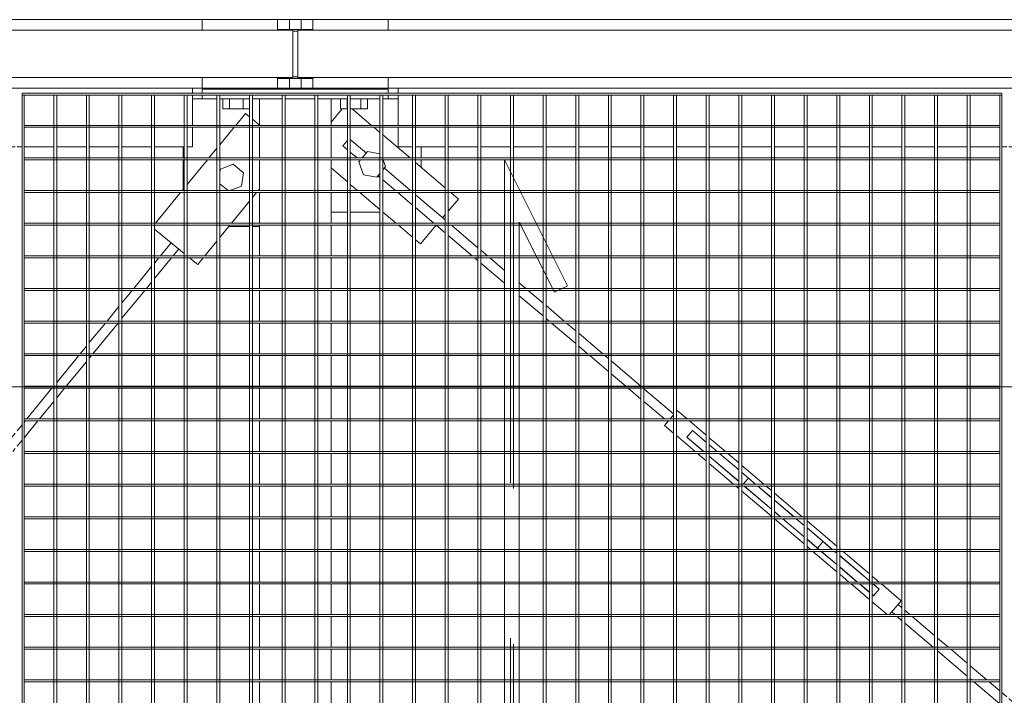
# Model space of a CAD drawing. Header units: metres. Extents: x 70279.8 to 70377.7, y 409251.8 to 409331.5.
# Tile 33 of 244: x 70313.44 to 70314.445, y 409297.535 to 409298.225. Entities that reach past the tile are written whole.
import ezdxf

# ---------------------------------------------------------------- set-up
doc = ezdxf.new("R2010")
doc.units = ezdxf.units.M
doc.linetypes.add('DASHEDX2', pattern=[9.525, 6.35, -3.175])
for name, color, linetype, lineweight in [('Bout', 3, 'Continuous', 0), ('CONTINUOUS', 7, 'Continuous', 18), ('Onderdeel', 2, 'Continuous', 0)]:
    doc.layers.add(name, color=color, linetype=linetype, lineweight=lineweight)
doc.layers.add('stairs&pedestrian', color=2, linetype='Continuous')

# ---------------------------------------------------------------- blocks, each defined once
blk = doc.blocks.new('stelconplaat')
at = {"layer": 'CONTINUOUS'}
blk.add_line((2000, 0), (0, 0), dxfattribs=at)
blk = doc.blocks.new('*A1978')
at = {"layer": 'Onderdeel', "linetype": 'Continuous', "lineweight": 0}
for p, q in [((874.104, 66.983), (874.109, 66.988)), ((874.052, 66.919), (873.997, 66.852)), ((874.055, 66.923), (874.052, 66.919)), ((875.663, 65.73), (875.759, 65.651)), ((875.536, 65.575), (876.156, 65.067)), ((875.832, 65.591), (876.156, 65.326)), ((876.196, 65.293), (876.572, 64.985)), ((876.196, 65.035), (876.257, 64.985)), ((876.306, 64.945), (876.428, 64.845)), ((876.621, 64.945), (876.743, 64.845)), ((876.477, 64.805), (876.822, 64.522)), ((876.792, 64.805), (876.822, 64.781)), ((876.862, 64.748), (877.488, 64.235)), ((876.862, 64.489), (877.217, 64.199)), ((877.29, 64.139), (877.488, 63.977)), ((877.528, 64.202), (877.532, 64.199)), ((877.605, 64.139), (878.154, 63.69)), ((877.528, 63.944), (878.03, 63.533)), ((878.194, 63.657), (878.345, 63.533)), ((878.103, 63.473), (878.154, 63.431)), ((878.194, 63.398), (878.82, 62.886)), ((878.419, 63.473), (878.82, 63.144)), ((878.86, 63.111), (879.159, 62.867)), ((878.916, 62.807), (879.486, 62.34)), ((879.232, 62.807), (879.486, 62.599)), ((879.526, 62.566), (879.972, 62.201)), ((879.526, 62.308), (879.656, 62.201)), ((879.729, 62.141), (880.152, 61.795)), ((880.045, 62.141), (880.152, 62.053)), ((880.192, 62.021), (880.46, 61.801)), ((880.192, 61.762), (880.333, 61.647))]:
    blk.add_line(p, q, dxfattribs=at)
blk = doc.blocks.new('*A1981')
at = {"layer": 'Onderdeel', "linetype": 'Continuous', "lineweight": 0}
for p, q in [((883.614, 61.169), (883.614, 83.543)), ((885.014, 61.169), (885.014, 83.543)), ((883.614, 39.451), (883.614, 57.369)), ((885.014, 39.451), (885.014, 57.369))]:
    blk.add_line(p, q, dxfattribs=at)
blk = doc.blocks.new('*A1983')
at = {"layer": 'Onderdeel', "linetype": 'Continuous', "lineweight": 0}
for p, q in [((882.414, 76.307), (882.414, 76.626)), ((882.414, 76.626), (882.816, 76.626)), ((882.856, 76.626), (883.474, 76.626)), ((883.514, 76.626), (883.614, 76.626)), ((882.414, 75.641), (882.414, 76.247)), ((882.414, 74.975), (882.414, 75.581)), ((882.414, 74.309), (882.414, 74.915)), ((882.414, 73.643), (882.414, 74.249)), ((882.414, 72.977), (882.414, 73.583)), ((882.414, 72.311), (882.414, 72.917)), ((882.414, 71.645), (882.414, 72.251)), ((882.414, 70.979), (882.414, 71.585)), ((882.414, 70.313), (882.414, 70.919)), ((882.414, 69.647), (882.414, 70.253)), ((882.414, 68.981), (882.414, 69.587)), ((882.414, 68.315), (882.414, 68.921)), ((882.414, 67.649), (882.414, 68.255)), ((882.414, 66.983), (882.414, 67.589)), ((882.414, 66.317), (882.414, 66.923)), ((882.414, 65.651), (882.414, 66.257)), ((882.414, 64.985), (882.414, 65.591)), ((882.414, 64.845), (882.414, 64.945)), ((882.414, 64.199), (882.414, 64.805)), ((882.414, 63.533), (882.414, 64.139)), ((882.414, 62.867), (882.414, 63.473)), ((882.414, 62.201), (882.414, 62.807)), ((882.414, 61.535), (882.414, 62.141)), ((882.414, 61.369), (882.414, 61.475)), ((882.414, 61.369), (882.816, 61.369)), ((882.856, 61.369), (883.474, 61.369)), ((883.514, 61.369), (883.614, 61.369))]:
    blk.add_line(p, q, dxfattribs=at)
blk = doc.blocks.new('*A1984')
at = {"layer": 'Onderdeel', "linetype": 'Continuous', "lineweight": 0}
for p, q in [((883.831, 59.319), (883.831, 85.393)), ((884.797, 59.319), (884.797, 85.393)), ((883.831, 59.319), (884.797, 59.319))]:
    blk.add_line(p, q, dxfattribs=at)
blk = doc.blocks.new('*A1992')
at = {"layer": 'Onderdeel', "linetype": 'Continuous', "lineweight": 0}
for p, q in [((859.554, 63.533), (883.474, 63.533)), ((859.554, 63.533), (859.554, 63.473)), ((883.474, 63.533), (883.474, 63.473)), ((883.474, 63.473), (859.554, 63.473))]:
    blk.add_line(p, q, dxfattribs=at)
blk = doc.blocks.new('*A1993')
at = {"layer": 'Onderdeel', "linetype": 'Continuous', "lineweight": 0}
for p, q in [((859.554, 62.867), (883.474, 62.867)), ((859.554, 62.867), (859.554, 62.807)), ((883.474, 62.807), (859.554, 62.807)), ((883.474, 62.867), (883.474, 62.807))]:
    blk.add_line(p, q, dxfattribs=at)
blk = doc.blocks.new('*A1994')
at = {"layer": 'Onderdeel', "linetype": 'Continuous', "lineweight": 0}
for p, q in [((859.554, 62.201), (883.474, 62.201)), ((859.554, 62.201), (859.554, 62.141)), ((883.474, 62.141), (859.554, 62.141)), ((883.474, 62.201), (883.474, 62.141))]:
    blk.add_line(p, q, dxfattribs=at)
blk = doc.blocks.new('*A1995')
at = {"layer": 'Onderdeel', "linetype": 'Continuous', "lineweight": 0}
for p, q in [((859.554, 61.535), (883.474, 61.535)), ((859.554, 61.535), (859.554, 61.475)), ((883.474, 61.535), (883.474, 61.475)), ((883.474, 61.475), (859.554, 61.475))]:
    blk.add_line(p, q, dxfattribs=at)
blk = doc.blocks.new('*A1996')
at = {"layer": 'Onderdeel', "linetype": 'Continuous', "lineweight": 0}
for p, q in [((859.554, 60.869), (883.474, 60.869)), ((859.554, 60.869), (859.554, 60.809)), ((883.474, 60.809), (859.554, 60.809)), ((883.474, 60.869), (883.474, 60.809))]:
    blk.add_line(p, q, dxfattribs=at)
blk = doc.blocks.new('*A1997')
at = {"layer": 'Onderdeel', "linetype": 'Continuous', "lineweight": 0}
for p, q in [((859.554, 60.203), (883.474, 60.203)), ((859.554, 60.203), (859.554, 60.143)), ((883.474, 60.143), (859.554, 60.143)), ((883.474, 60.203), (883.474, 60.143))]:
    blk.add_line(p, q, dxfattribs=at)
blk = doc.blocks.new('*A1998')
at = {"layer": 'Onderdeel', "linetype": 'Continuous', "lineweight": 0}
for p, q in [((859.554, 59.537), (883.474, 59.537)), ((859.554, 59.537), (859.554, 59.477)), ((883.474, 59.537), (883.474, 59.477)), ((883.474, 59.477), (859.554, 59.477))]:
    blk.add_line(p, q, dxfattribs=at)
blk = doc.blocks.new('*A1999')
at = {"layer": 'Onderdeel', "linetype": 'Continuous', "lineweight": 0}
for p, q in [((859.554, 58.871), (883.474, 58.871)), ((859.554, 58.871), (859.554, 58.811)), ((883.474, 58.811), (859.554, 58.811)), ((883.474, 58.871), (883.474, 58.811))]:
    blk.add_line(p, q, dxfattribs=at)
blk = doc.blocks.new('*A2000')
at = {"layer": 'Onderdeel', "linetype": 'Continuous', "lineweight": 0}
for p, q in [((859.554, 58.205), (883.474, 58.205)), ((859.554, 58.205), (859.554, 58.145)), ((883.474, 58.145), (859.554, 58.145)), ((883.474, 58.205), (883.474, 58.145))]:
    blk.add_line(p, q, dxfattribs=at)
blk = doc.blocks.new('*A2001')
at = {"layer": 'Onderdeel', "linetype": 'Continuous', "lineweight": 0}
for p, q in [((859.554, 57.539), (883.474, 57.539)), ((859.554, 57.539), (859.554, 57.479)), ((883.474, 57.539), (883.474, 57.479)), ((883.474, 57.479), (859.554, 57.479))]:
    blk.add_line(p, q, dxfattribs=at)
blk = doc.blocks.new('*A2002')
at = {"layer": 'Onderdeel', "linetype": 'Continuous', "lineweight": 0}
for p, q in [((859.554, 56.873), (883.474, 56.873)), ((859.554, 56.873), (859.554, 56.813)), ((883.474, 56.813), (859.554, 56.813)), ((883.474, 56.873), (883.474, 56.813))]:
    blk.add_line(p, q, dxfattribs=at)
blk = doc.blocks.new('*A2003')
at = {"layer": 'Onderdeel', "linetype": 'Continuous', "lineweight": 0}
for p, q in [((859.554, 56.207), (883.474, 56.207)), ((859.554, 56.207), (859.554, 56.147)), ((883.474, 56.147), (859.554, 56.147)), ((883.474, 56.207), (883.474, 56.147))]:
    blk.add_line(p, q, dxfattribs=at)
blk = doc.blocks.new('*A2004')
at = {"layer": 'Onderdeel', "linetype": 'Continuous', "lineweight": 0}
for p, q in [((862.571, 55.541), (859.554, 55.541)), ((859.554, 55.541), (859.554, 55.481)), ((862.451, 55.481), (859.554, 55.481)), ((883.474, 55.481), (863.121, 55.481)), ((883.474, 55.541), (863.241, 55.541)), ((883.474, 55.541), (883.474, 55.481))]:
    blk.add_line(p, q, dxfattribs=at)
at = {"layer": 'Onderdeel', "linetype": 'DASHEDX2', "lineweight": 0}
for p, q in [((863.121, 55.481), (862.451, 55.481)), ((863.241, 55.541), (862.571, 55.541))]:
    blk.add_line(p, q, dxfattribs=at)
blk = doc.blocks.new('*A2005')
at = {"layer": 'Onderdeel', "linetype": 'Continuous', "lineweight": 0}
for p, q in [((861.239, 54.875), (859.554, 54.875)), ((859.554, 54.875), (859.554, 54.815)), ((883.474, 54.875), (881.909, 54.875)), ((883.474, 54.875), (883.474, 54.815)), ((861.119, 54.815), (859.554, 54.815)), ((883.474, 54.815), (881.789, 54.815))]:
    blk.add_line(p, q, dxfattribs=at)
at = {"layer": 'Onderdeel', "linetype": 'DASHEDX2', "lineweight": 0}
for p, q in [((881.909, 54.875), (861.239, 54.875)), ((881.789, 54.815), (861.119, 54.815))]:
    blk.add_line(p, q, dxfattribs=at)
blk = doc.blocks.new('*A2006')
at = {"layer": 'Onderdeel', "linetype": 'Continuous', "lineweight": 0}
for p, q in [((879.907, 54.209), (859.554, 54.209)), ((859.554, 54.209), (859.554, 54.149)), ((879.787, 54.149), (859.554, 54.149)), ((883.474, 54.149), (880.457, 54.149)), ((883.474, 54.209), (880.577, 54.209)), ((883.474, 54.209), (883.474, 54.149))]:
    blk.add_line(p, q, dxfattribs=at)
at = {"layer": 'Onderdeel', "linetype": 'DASHEDX2', "lineweight": 0}
for p, q in [((880.457, 54.149), (879.787, 54.149)), ((880.577, 54.209), (879.907, 54.209))]:
    blk.add_line(p, q, dxfattribs=at)
blk = doc.blocks.new('*A2007')
at = {"layer": 'Onderdeel', "linetype": 'Continuous', "lineweight": 0}
for p, q in [((859.554, 53.543), (883.474, 53.543)), ((859.554, 53.543), (859.554, 53.483)), ((883.474, 53.483), (859.554, 53.483)), ((883.474, 53.543), (883.474, 53.483))]:
    blk.add_line(p, q, dxfattribs=at)
blk = doc.blocks.new('*A2008')
at = {"layer": 'Onderdeel', "linetype": 'Continuous', "lineweight": 0}
for p, q in [((859.554, 52.877), (883.474, 52.877)), ((859.554, 52.877), (859.554, 52.817)), ((883.474, 52.877), (883.474, 52.817)), ((883.474, 52.817), (859.554, 52.817))]:
    blk.add_line(p, q, dxfattribs=at)
blk = doc.blocks.new('*A2009')
at = {"layer": 'Onderdeel', "linetype": 'Continuous', "lineweight": 0}
for p, q in [((859.554, 52.211), (883.474, 52.211)), ((859.554, 52.211), (859.554, 52.151)), ((883.474, 52.151), (859.554, 52.151)), ((883.474, 52.211), (883.474, 52.151))]:
    blk.add_line(p, q, dxfattribs=at)
blk = doc.blocks.new('*A2010')
at = {"layer": 'Onderdeel', "linetype": 'Continuous', "lineweight": 0}
for p, q in [((859.554, 51.545), (883.474, 51.545)), ((859.554, 51.545), (859.554, 51.485)), ((883.474, 51.485), (859.554, 51.485)), ((883.474, 51.545), (883.474, 51.485))]:
    blk.add_line(p, q, dxfattribs=at)
blk = doc.blocks.new('*A2011')
at = {"layer": 'Onderdeel', "linetype": 'Continuous', "lineweight": 0}
for p, q in [((859.554, 50.879), (883.474, 50.879)), ((859.554, 50.879), (859.554, 50.819)), ((883.474, 50.879), (883.474, 50.819)), ((883.474, 50.819), (859.554, 50.819))]:
    blk.add_line(p, q, dxfattribs=at)
blk = doc.blocks.new('*A2012')
at = {"layer": 'Onderdeel', "linetype": 'Continuous', "lineweight": 0}
for p, q in [((859.554, 50.213), (883.474, 50.213)), ((859.554, 50.213), (859.554, 50.153)), ((883.474, 50.153), (859.554, 50.153)), ((883.474, 50.213), (883.474, 50.153))]:
    blk.add_line(p, q, dxfattribs=at)
blk = doc.blocks.new('*A2013')
at = {"layer": 'Onderdeel', "linetype": 'Continuous', "lineweight": 0}
for p, q in [((859.554, 49.547), (883.474, 49.547)), ((859.554, 49.547), (859.554, 49.487)), ((883.474, 49.487), (859.554, 49.487)), ((883.474, 49.547), (883.474, 49.487))]:
    blk.add_line(p, q, dxfattribs=at)
blk = doc.blocks.new('*A2014')
at = {"layer": 'Onderdeel', "linetype": 'Continuous', "lineweight": 0}
for p, q in [((859.554, 48.881), (883.474, 48.881)), ((859.554, 48.881), (859.554, 48.821)), ((883.474, 48.881), (883.474, 48.821)), ((883.474, 48.821), (859.554, 48.821))]:
    blk.add_line(p, q, dxfattribs=at)
blk = doc.blocks.new('*A2015')
at = {"layer": 'Onderdeel', "linetype": 'Continuous', "lineweight": 0}
for p, q in [((859.554, 48.215), (883.474, 48.215)), ((859.554, 48.215), (859.554, 48.155)), ((883.474, 48.155), (859.554, 48.155)), ((883.474, 48.215), (883.474, 48.155))]:
    blk.add_line(p, q, dxfattribs=at)
blk = doc.blocks.new('*A2016')
at = {"layer": 'Onderdeel', "linetype": 'Continuous', "lineweight": 0}
for p, q in [((859.554, 47.549), (883.474, 47.549)), ((859.554, 47.549), (859.554, 47.489)), ((883.474, 47.489), (859.554, 47.489)), ((883.474, 47.549), (883.474, 47.489))]:
    blk.add_line(p, q, dxfattribs=at)
blk = doc.blocks.new('*A2017')
at = {"layer": 'Onderdeel', "linetype": 'Continuous', "lineweight": 0}
for p, q in [((859.554, 46.883), (883.474, 46.883)), ((859.554, 46.883), (859.554, 46.823)), ((883.474, 46.883), (883.474, 46.823)), ((883.474, 46.823), (859.554, 46.823))]:
    blk.add_line(p, q, dxfattribs=at)
blk = doc.blocks.new('*A2018')
at = {"layer": 'Onderdeel', "linetype": 'Continuous', "lineweight": 0}
for p, q in [((859.554, 46.217), (883.474, 46.217)), ((859.554, 46.217), (859.554, 46.157)), ((883.474, 46.157), (859.554, 46.157)), ((883.474, 46.217), (883.474, 46.157))]:
    blk.add_line(p, q, dxfattribs=at)
blk = doc.blocks.new('*A2019')
at = {"layer": 'Onderdeel', "linetype": 'Continuous', "lineweight": 0}
for p, q in [((859.554, 45.551), (883.474, 45.551)), ((859.554, 45.551), (859.554, 45.491)), ((883.474, 45.491), (859.554, 45.491)), ((883.474, 45.551), (883.474, 45.491))]:
    blk.add_line(p, q, dxfattribs=at)
blk = doc.blocks.new('*A2035')
at = {"layer": 'Onderdeel', "linetype": 'Continuous', "lineweight": 0}
for p, q in [((874.345, 48.506), (874.225, 48.608)), ((874.358, 48.494), (874.345, 48.506)), ((872.866, 47.029), (872.92, 47.092)), ((872.742, 46.883), (872.826, 46.981)), ((873.005, 46.883), (873.072, 46.963)), ((872.2, 46.244), (872.691, 46.823)), ((872.439, 46.217), (872.826, 46.672)), ((872.866, 46.72), (872.954, 46.823)), ((871.611, 45.551), (872.126, 46.157)), ((872.2, 45.935), (872.388, 46.157)), ((871.873, 45.551), (872.16, 45.888)), ((871.534, 45.46), (871.56, 45.491)), ((871.534, 45.151), (871.822, 45.491)), ((871.045, 44.885), (871.494, 45.413)), ((871.308, 44.885), (871.494, 45.104)), ((870.926, 44.745), (871.011, 44.845)), ((871.189, 44.745), (871.274, 44.845)), ((870.378, 44.099), (870.828, 44.629)), ((870.868, 44.676), (870.892, 44.705)), ((870.868, 44.367), (871.155, 44.705)), ((870.64, 44.099), (870.828, 44.32)), ((870.202, 43.892), (870.327, 44.039)), ((870.202, 43.583), (870.589, 44.039)), ((869.812, 43.433), (870.162, 43.845)), ((870.075, 43.433), (870.162, 43.536)), ((869.536, 43.108), (869.761, 43.373)), ((869.536, 42.799), (870.024, 43.373)), ((869.246, 42.767), (869.496, 43.061)), ((868.87, 42.324), (869.196, 42.707)), ((868.943, 42.101), (869.458, 42.707)), ((868.681, 42.101), (868.83, 42.276)), ((868.204, 41.539), (868.63, 42.041)), ((868.87, 42.015), (868.892, 42.041)), ((868.378, 41.435), (868.83, 41.967)), ((868.115, 41.435), (868.164, 41.492)), ((867.55, 40.769), (868.064, 41.375)), ((868.204, 41.23), (868.327, 41.375)), ((867.812, 40.769), (868.164, 41.183)), ((866.984, 40.103), (867.498, 40.708)), ((867.538, 40.446), (867.761, 40.709)), ((867.246, 40.103), (867.498, 40.399)), ((866.872, 39.971), (866.933, 40.043)), ((866.872, 39.662), (867.195, 40.043)), ((866.418, 39.437), (866.832, 39.924)), ((866.681, 39.437), (866.832, 39.615)), ((866.206, 39.187), (866.367, 39.377)), ((866.206, 38.878), (866.63, 39.377)), ((865.853, 38.771), (866.166, 39.14)), ((866.115, 38.771), (866.166, 38.831)), ((865.54, 38.403), (865.802, 38.711)), ((865.549, 38.105), (866.064, 38.711)), ((865.287, 38.105), (865.5, 38.356)), ((864.874, 37.619), (865.236, 38.045)), ((864.984, 37.439), (865.498, 38.045)), ((864.721, 37.439), (864.834, 37.571)), ((864.208, 36.834), (864.67, 37.379)), ((864.418, 36.773), (864.834, 37.263)), ((864.874, 37.31), (864.933, 37.379)), ((864.156, 36.773), (864.168, 36.787)), ((863.59, 36.107), (864.105, 36.713)), ((864.208, 36.525), (864.367, 36.713)), ((863.852, 36.107), (864.168, 36.478)), ((863.359, 35.835), (863.502, 36.003)), ((863.542, 35.741), (863.801, 36.047)), ((862.876, 34.957), (863.236, 35.381)), ((863.287, 35.441), (863.32, 35.48)), ((862.561, 34.895), (862.836, 35.219)), ((862.823, 34.895), (862.836, 34.91)), ((862.21, 34.482), (862.306, 34.595)), ((862.21, 34.173), (862.568, 34.595)), ((861.893, 34.109), (862.17, 34.435)), ((861.544, 33.698), (861.842, 34.049)), ((861.59, 33.443), (862.104, 34.049)), ((862.155, 34.109), (862.17, 34.126)), ((861.327, 33.443), (861.504, 33.651)), ((861.049, 33.115), (861.276, 33.383)), ((861.201, 32.985), (861.504, 33.342)), ((860.44, 32.398), (860.711, 32.717)), ((860.878, 32.605), (860.89, 32.619)), ((860.593, 32.269), (860.44, 32.398)), ((860.593, 32.269), (860.838, 32.558))]:
    blk.add_line(p, q, dxfattribs=at)
blk = doc.blocks.new('*A2037')
at = {"layer": 'Onderdeel', "linetype": 'Continuous', "lineweight": 0}
for p, q in [((859.635, 59.537), (859.635, 59.999)), ((859.635, 59.999), (860.172, 59.999)), ((860.212, 59.999), (860.838, 59.999)), ((860.878, 59.999), (861.504, 59.999)), ((861.544, 59.999), (862.17, 59.999)), ((862.21, 59.999), (862.836, 59.999)), ((862.876, 59.999), (863.502, 59.999)), ((863.542, 59.999), (864.168, 59.999)), ((864.208, 59.999), (864.834, 59.999)), ((864.874, 59.999), (865.5, 59.999)), ((865.54, 59.999), (866.166, 59.999)), ((866.206, 59.999), (866.832, 59.999)), ((866.872, 59.999), (867.498, 59.999)), ((867.538, 59.999), (868.164, 59.999)), ((868.204, 59.999), (868.83, 59.999)), ((868.87, 59.999), (869.496, 59.999)), ((869.536, 59.999), (870.162, 59.999)), ((870.202, 59.999), (870.828, 59.999)), ((870.868, 59.999), (871.494, 59.999)), ((871.534, 59.999), (872.16, 59.999)), ((872.2, 59.999), (872.826, 59.999)), ((872.866, 59.999), (873.492, 59.999)), ((873.532, 59.999), (874.158, 59.999)), ((874.198, 59.999), (874.824, 59.999)), ((874.864, 59.999), (875.49, 59.999)), ((875.53, 59.999), (876.156, 59.999)), ((876.196, 59.999), (876.822, 59.999)), ((876.862, 59.999), (877.488, 59.999)), ((877.528, 59.999), (878.154, 59.999)), ((878.194, 59.999), (878.82, 59.999)), ((878.86, 59.999), (879.486, 59.999)), ((879.526, 59.999), (880.152, 59.999)), ((880.192, 59.999), (880.818, 59.999)), ((880.858, 59.999), (881.484, 59.999)), ((881.524, 59.999), (882.15, 59.999)), ((882.19, 59.999), (882.816, 59.999)), ((882.856, 59.999), (883.394, 59.999)), ((883.394, 59.537), (883.394, 59.999)), ((859.635, 58.871), (859.635, 59.477)), ((883.394, 58.871), (883.394, 59.477)), ((859.635, 58.539), (859.635, 58.811)), ((883.394, 58.539), (883.394, 58.811)), ((859.635, 58.539), (860.172, 58.539)), ((860.212, 58.539), (860.838, 58.539)), ((860.878, 58.539), (861.504, 58.539)), ((861.544, 58.539), (862.17, 58.539)), ((862.21, 58.539), (862.836, 58.539)), ((862.876, 58.539), (863.502, 58.539)), ((863.542, 58.539), (864.168, 58.539)), ((864.208, 58.539), (864.834, 58.539)), ((864.874, 58.539), (865.5, 58.539)), ((865.54, 58.539), (866.166, 58.539)), ((866.206, 58.539), (866.832, 58.539)), ((866.872, 58.539), (867.498, 58.539)), ((867.538, 58.539), (868.164, 58.539)), ((868.204, 58.539), (868.83, 58.539)), ((868.87, 58.539), (869.496, 58.539)), ((869.536, 58.539), (870.162, 58.539)), ((870.202, 58.539), (870.828, 58.539)), ((870.868, 58.539), (871.494, 58.539)), ((871.534, 58.539), (872.16, 58.539)), ((872.2, 58.539), (872.826, 58.539)), ((872.866, 58.539), (873.492, 58.539)), ((873.532, 58.539), (874.158, 58.539)), ((874.198, 58.539), (874.824, 58.539)), ((874.864, 58.539), (875.49, 58.539)), ((875.53, 58.539), (876.156, 58.539)), ((876.196, 58.539), (876.822, 58.539)), ((876.862, 58.539), (877.488, 58.539)), ((877.528, 58.539), (878.154, 58.539)), ((878.194, 58.539), (878.82, 58.539)), ((878.86, 58.539), (879.486, 58.539)), ((879.526, 58.539), (880.152, 58.539)), ((880.192, 58.539), (880.818, 58.539)), ((880.858, 58.539), (881.484, 58.539)), ((881.524, 58.539), (882.15, 58.539)), ((882.19, 58.539), (882.816, 58.539)), ((882.856, 58.539), (883.394, 58.539))]:
    blk.add_line(p, q, dxfattribs=at)
blk = doc.blocks.new('*A2039')
at = {"layer": 'Onderdeel', "linetype": 'Continuous', "lineweight": 0}
for p, q in [((882.414, 56.873), (882.414, 57.169)), ((882.414, 57.169), (882.816, 57.169)), ((882.856, 57.169), (883.474, 57.169)), ((883.514, 57.169), (883.614, 57.169)), ((882.414, 56.207), (882.414, 56.813)), ((882.414, 55.541), (882.414, 56.147)), ((882.414, 54.875), (882.414, 55.481)), ((882.414, 54.209), (882.414, 54.815)), ((882.414, 53.543), (882.414, 54.149)), ((882.414, 52.877), (882.414, 53.483)), ((882.414, 52.211), (882.414, 52.817)), ((882.414, 51.545), (882.414, 52.151)), ((882.414, 50.879), (882.414, 51.485)), ((882.414, 50.213), (882.414, 50.819)), ((882.414, 49.547), (882.414, 50.153)), ((882.414, 48.881), (882.414, 49.487)), ((882.414, 48.215), (882.414, 48.821)), ((882.414, 47.549), (882.414, 48.155)), ((882.414, 46.883), (882.414, 47.489)), ((882.414, 46.217), (882.414, 46.823)), ((882.414, 45.551), (882.414, 46.157)), ((882.414, 44.885), (882.414, 45.491)), ((882.414, 44.745), (882.414, 44.845)), ((882.414, 44.099), (882.414, 44.705)), ((882.414, 43.433), (882.414, 44.039)), ((882.414, 42.767), (882.414, 43.373)), ((882.414, 42.101), (882.414, 42.707)), ((882.414, 41.435), (882.414, 42.041)), ((882.414, 40.769), (882.414, 41.375)), ((882.414, 40.103), (882.414, 40.709)), ((882.414, 39.641), (882.414, 40.043)), ((882.414, 39.641), (882.816, 39.641)), ((882.856, 39.641), (883.474, 39.641)), ((883.514, 39.641), (883.614, 39.641))]:
    blk.add_line(p, q, dxfattribs=at)
blk = doc.blocks.new('*A2040')
at = {"layer": 'Onderdeel', "linetype": 'Continuous', "lineweight": 0}
for p, q in [((884.797, 59.219), (883.831, 59.219)), ((883.831, 31.346), (883.831, 59.219)), ((884.797, 31.346), (884.797, 59.219))]:
    blk.add_line(p, q, dxfattribs=at)
blk = doc.blocks.new('*A2070')
at = {"layer": 'Onderdeel', "linetype": 'Continuous', "lineweight": 0}
for p, q in [((883.474, 64.845), (859.554, 64.845)), ((859.554, 64.845), (859.554, 64.805)), ((859.554, 64.805), (883.474, 64.805)), ((883.474, 64.805), (883.474, 64.845))]:
    blk.add_line(p, q, dxfattribs=at)
blk = doc.blocks.new('*A2071')
at = {"layer": 'Onderdeel', "linetype": 'Continuous', "lineweight": 0}
for p, q in [((883.474, 64.845), (883.474, 44.845)), ((883.514, 64.845), (883.474, 64.845)), ((883.514, 44.845), (883.514, 64.845)), ((883.474, 44.845), (883.514, 44.845))]:
    blk.add_line(p, q, dxfattribs=at)
blk = doc.blocks.new('*A2072')
at = {"layer": 'Onderdeel', "linetype": 'Continuous', "lineweight": 0}
for p, q in [((883.474, 44.885), (859.554, 44.885)), ((859.554, 44.845), (859.554, 44.885)), ((883.474, 44.845), (859.554, 44.845)), ((883.474, 44.885), (883.474, 44.845))]:
    blk.add_line(p, q, dxfattribs=at)
blk = doc.blocks.new('*A2074')
at = {"layer": 'Onderdeel', "linetype": 'Continuous', "lineweight": 0}
for p, q in [((859.554, 64.199), (883.474, 64.199)), ((859.554, 64.199), (859.554, 64.139)), ((883.474, 64.139), (859.554, 64.139)), ((883.474, 64.199), (883.474, 64.139))]:
    blk.add_line(p, q, dxfattribs=at)
blk = doc.blocks.new('*A2075')
at = {"layer": 'Onderdeel', "linetype": 'Continuous', "lineweight": 0}
for p, q in [((882.816, 64.805), (882.816, 44.885)), ((882.856, 64.805), (882.816, 64.805)), ((882.856, 64.805), (882.856, 44.885)), ((882.856, 44.885), (882.816, 44.885))]:
    blk.add_line(p, q, dxfattribs=at)
blk = doc.blocks.new('*A2076')
at = {"layer": 'Onderdeel', "linetype": 'Continuous', "lineweight": 0}
for p, q in [((863.447, 55.979), (860.879, 54.695)), ((863.581, 55.711), (863.447, 55.979)), ((862.149, 54.995), (863.581, 55.711)), ((882.149, 54.995), (862.149, 54.995)), ((882.149, 54.995), (879.581, 53.711)), ((880.879, 54.695), (860.879, 54.695)), ((880.879, 54.695), (879.447, 53.979)), ((879.581, 53.711), (879.447, 53.979))]:
    blk.add_line(p, q, dxfattribs=at)
blk = doc.blocks.new('*A2077')
at = {"layer": 'Onderdeel', "linetype": 'Continuous', "lineweight": 0}
for p, q in [((882.15, 64.805), (882.15, 44.885)), ((882.19, 64.805), (882.15, 64.805)), ((882.19, 64.805), (882.19, 44.885)), ((882.19, 44.885), (882.15, 44.885))]:
    blk.add_line(p, q, dxfattribs=at)
blk = doc.blocks.new('*A2078')
at = {"layer": 'Onderdeel', "linetype": 'Continuous', "lineweight": 0}
for p, q in [((881.484, 64.805), (881.484, 54.995)), ((881.524, 64.805), (881.484, 64.805)), ((881.524, 64.805), (881.524, 54.995)), ((881.524, 54.682), (881.524, 44.885)), ((881.484, 44.885), (881.484, 54.662)), ((881.524, 44.885), (881.484, 44.885))]:
    blk.add_line(p, q, dxfattribs=at)
at = {"layer": 'Onderdeel', "linetype": 'DASHEDX2', "lineweight": 0}
for p, q in [((881.484, 54.995), (881.484, 54.662)), ((881.524, 54.995), (881.524, 54.682))]:
    blk.add_line(p, q, dxfattribs=at)
blk = doc.blocks.new('*A2079')
at = {"layer": 'Onderdeel', "linetype": 'Continuous', "lineweight": 0}
for p, q in [((880.818, 64.805), (880.818, 54.995)), ((880.858, 64.805), (880.818, 64.805)), ((880.858, 64.805), (880.858, 54.995)), ((880.818, 54.695), (880.818, 54.665)), ((880.858, 54.695), (880.858, 54.685)), ((880.818, 54.329), (880.818, 44.885)), ((880.858, 54.349), (880.858, 44.885)), ((880.858, 44.885), (880.818, 44.885))]:
    blk.add_line(p, q, dxfattribs=at)
at = {"layer": 'Onderdeel', "linetype": 'DASHEDX2', "lineweight": 0}
for p, q in [((880.818, 54.995), (880.818, 54.695)), ((880.858, 54.995), (880.858, 54.349)), ((880.818, 54.665), (880.818, 54.329))]:
    blk.add_line(p, q, dxfattribs=at)
blk = doc.blocks.new('*A2080')
at = {"layer": 'Onderdeel', "linetype": 'Continuous', "lineweight": 0}
for p, q in [((880.152, 64.805), (880.152, 54.995)), ((880.192, 64.805), (880.152, 64.805)), ((880.192, 64.805), (880.192, 54.995)), ((880.152, 54.695), (880.152, 54.332)), ((880.192, 54.695), (880.192, 54.352)), ((880.152, 53.996), (880.152, 44.885)), ((880.192, 54.016), (880.192, 44.885)), ((880.192, 44.885), (880.152, 44.885))]:
    blk.add_line(p, q, dxfattribs=at)
at = {"layer": 'Onderdeel', "linetype": 'DASHEDX2', "lineweight": 0}
for p, q in [((880.152, 54.995), (880.152, 54.695)), ((880.192, 54.995), (880.192, 54.695)), ((880.152, 54.332), (880.152, 53.996)), ((880.192, 54.352), (880.192, 54.016))]:
    blk.add_line(p, q, dxfattribs=at)
blk = doc.blocks.new('*A2081')
at = {"layer": 'Onderdeel', "linetype": 'Continuous', "lineweight": 0}
for p, q in [((879.486, 64.805), (879.486, 54.995)), ((879.526, 64.805), (879.486, 64.805)), ((879.526, 64.805), (879.526, 54.995)), ((879.486, 54.695), (879.486, 53.999)), ((879.526, 54.695), (879.526, 54.019)), ((879.486, 53.901), (879.486, 44.885)), ((879.526, 53.821), (879.526, 44.885)), ((879.526, 44.885), (879.486, 44.885))]:
    blk.add_line(p, q, dxfattribs=at)
at = {"layer": 'Onderdeel', "linetype": 'DASHEDX2', "lineweight": 0}
for p, q in [((879.486, 54.995), (879.486, 54.695)), ((879.526, 54.995), (879.526, 54.695)), ((879.486, 53.999), (879.486, 53.901)), ((879.526, 54.019), (879.526, 53.821))]:
    blk.add_line(p, q, dxfattribs=at)
blk = doc.blocks.new('*A2082')
at = {"layer": 'Onderdeel', "linetype": 'Continuous', "lineweight": 0}
for p, q in [((878.82, 64.805), (878.82, 54.995)), ((878.86, 64.805), (878.82, 64.805)), ((878.86, 64.805), (878.86, 54.995)), ((878.82, 44.885), (878.82, 54.695)), ((878.86, 54.695), (878.86, 44.885)), ((878.86, 44.885), (878.82, 44.885))]:
    blk.add_line(p, q, dxfattribs=at)
at = {"layer": 'Onderdeel', "linetype": 'DASHEDX2', "lineweight": 0}
for p, q in [((878.82, 54.995), (878.82, 54.695)), ((878.86, 54.995), (878.86, 54.695))]:
    blk.add_line(p, q, dxfattribs=at)
blk = doc.blocks.new('*A2083')
at = {"layer": 'Onderdeel', "linetype": 'Continuous', "lineweight": 0}
for p, q in [((878.154, 64.805), (878.154, 54.995)), ((878.194, 64.805), (878.154, 64.805)), ((878.194, 64.805), (878.194, 54.995)), ((878.154, 44.885), (878.154, 54.695)), ((878.194, 54.695), (878.194, 44.885)), ((878.194, 44.885), (878.154, 44.885))]:
    blk.add_line(p, q, dxfattribs=at)
at = {"layer": 'Onderdeel', "linetype": 'DASHEDX2', "lineweight": 0}
for p, q in [((878.154, 54.995), (878.154, 54.695)), ((878.194, 54.995), (878.194, 54.695))]:
    blk.add_line(p, q, dxfattribs=at)
blk = doc.blocks.new('*A2084')
at = {"layer": 'Onderdeel', "linetype": 'Continuous', "lineweight": 0}
for p, q in [((877.488, 64.805), (877.488, 54.995)), ((877.528, 64.805), (877.488, 64.805)), ((877.528, 64.805), (877.528, 54.995)), ((877.488, 44.885), (877.488, 54.695)), ((877.528, 54.695), (877.528, 44.885)), ((877.528, 44.885), (877.488, 44.885))]:
    blk.add_line(p, q, dxfattribs=at)
at = {"layer": 'Onderdeel', "linetype": 'DASHEDX2', "lineweight": 0}
for p, q in [((877.488, 54.995), (877.488, 54.695)), ((877.528, 54.995), (877.528, 54.695))]:
    blk.add_line(p, q, dxfattribs=at)
blk = doc.blocks.new('*A2085')
at = {"layer": 'Onderdeel', "linetype": 'Continuous', "lineweight": 0}
for p, q in [((876.822, 64.805), (876.822, 54.995)), ((876.862, 64.805), (876.822, 64.805)), ((876.862, 64.805), (876.862, 54.995)), ((876.822, 44.885), (876.822, 54.695)), ((876.862, 54.695), (876.862, 44.885)), ((876.862, 44.885), (876.822, 44.885))]:
    blk.add_line(p, q, dxfattribs=at)
at = {"layer": 'Onderdeel', "linetype": 'DASHEDX2', "lineweight": 0}
for p, q in [((876.822, 54.995), (876.822, 54.695)), ((876.862, 54.995), (876.862, 54.695))]:
    blk.add_line(p, q, dxfattribs=at)
blk = doc.blocks.new('*A2086')
at = {"layer": 'Onderdeel', "linetype": 'Continuous', "lineweight": 0}
for p, q in [((876.156, 64.805), (876.156, 54.995)), ((876.196, 64.805), (876.156, 64.805)), ((876.196, 64.805), (876.196, 54.995)), ((876.156, 44.885), (876.156, 54.695)), ((876.196, 54.695), (876.196, 44.885)), ((876.196, 44.885), (876.156, 44.885))]:
    blk.add_line(p, q, dxfattribs=at)
at = {"layer": 'Onderdeel', "linetype": 'DASHEDX2', "lineweight": 0}
for p, q in [((876.156, 54.995), (876.156, 54.695)), ((876.196, 54.995), (876.196, 54.695))]:
    blk.add_line(p, q, dxfattribs=at)
blk = doc.blocks.new('*A2087')
at = {"layer": 'Onderdeel', "linetype": 'Continuous', "lineweight": 0}
for p, q in [((875.49, 64.805), (875.49, 54.995)), ((875.53, 64.805), (875.49, 64.805)), ((875.53, 64.805), (875.53, 54.995)), ((875.49, 44.885), (875.49, 54.695)), ((875.53, 54.695), (875.53, 44.885)), ((875.53, 44.885), (875.49, 44.885))]:
    blk.add_line(p, q, dxfattribs=at)
at = {"layer": 'Onderdeel', "linetype": 'DASHEDX2', "lineweight": 0}
for p, q in [((875.49, 54.995), (875.49, 54.695)), ((875.53, 54.995), (875.53, 54.695))]:
    blk.add_line(p, q, dxfattribs=at)
blk = doc.blocks.new('*A2088')
at = {"layer": 'Onderdeel', "linetype": 'Continuous', "lineweight": 0}
for p, q in [((874.824, 64.805), (874.824, 54.995)), ((874.864, 64.805), (874.824, 64.805)), ((874.864, 64.805), (874.864, 54.995)), ((874.824, 44.885), (874.824, 54.695)), ((874.864, 54.695), (874.864, 44.885)), ((874.864, 44.885), (874.824, 44.885))]:
    blk.add_line(p, q, dxfattribs=at)
at = {"layer": 'Onderdeel', "linetype": 'DASHEDX2', "lineweight": 0}
for p, q in [((874.824, 54.995), (874.824, 54.695)), ((874.864, 54.995), (874.864, 54.695))]:
    blk.add_line(p, q, dxfattribs=at)
blk = doc.blocks.new('*A2089')
at = {"layer": 'Onderdeel', "linetype": 'Continuous', "lineweight": 0}
for p, q in [((874.158, 64.805), (874.158, 54.995)), ((874.198, 64.805), (874.158, 64.805)), ((874.198, 64.805), (874.198, 54.995)), ((874.158, 44.885), (874.158, 54.695)), ((874.198, 54.695), (874.198, 44.885)), ((874.198, 44.885), (874.158, 44.885))]:
    blk.add_line(p, q, dxfattribs=at)
at = {"layer": 'Onderdeel', "linetype": 'DASHEDX2', "lineweight": 0}
for p, q in [((874.158, 54.995), (874.158, 54.695)), ((874.198, 54.995), (874.198, 54.695))]:
    blk.add_line(p, q, dxfattribs=at)
blk = doc.blocks.new('*A2090')
at = {"layer": 'Onderdeel', "linetype": 'Continuous', "lineweight": 0}
for p, q in [((873.492, 64.805), (873.492, 54.995)), ((873.532, 64.805), (873.492, 64.805)), ((873.532, 64.805), (873.532, 54.995)), ((873.492, 44.885), (873.492, 54.695)), ((873.532, 54.695), (873.532, 44.885)), ((873.532, 44.885), (873.492, 44.885))]:
    blk.add_line(p, q, dxfattribs=at)
at = {"layer": 'Onderdeel', "linetype": 'DASHEDX2', "lineweight": 0}
for p, q in [((873.492, 54.995), (873.492, 54.695)), ((873.532, 54.995), (873.532, 54.695))]:
    blk.add_line(p, q, dxfattribs=at)
blk = doc.blocks.new('*A2091')
at = {"layer": 'Onderdeel', "linetype": 'Continuous', "lineweight": 0}
for p, q in [((872.826, 64.805), (872.826, 54.995)), ((872.866, 64.805), (872.826, 64.805)), ((872.866, 64.805), (872.866, 54.995)), ((872.826, 44.885), (872.826, 54.695)), ((872.866, 54.695), (872.866, 44.885)), ((872.866, 44.885), (872.826, 44.885))]:
    blk.add_line(p, q, dxfattribs=at)
at = {"layer": 'Onderdeel', "linetype": 'DASHEDX2', "lineweight": 0}
for p, q in [((872.826, 54.995), (872.826, 54.695)), ((872.866, 54.995), (872.866, 54.695))]:
    blk.add_line(p, q, dxfattribs=at)
blk = doc.blocks.new('*A2092')
at = {"layer": 'Onderdeel', "linetype": 'Continuous', "lineweight": 0}
for p, q in [((872.16, 64.805), (872.16, 54.995)), ((872.2, 64.805), (872.16, 64.805)), ((872.2, 64.805), (872.2, 54.995)), ((872.16, 44.885), (872.16, 54.695)), ((872.2, 54.695), (872.2, 44.885)), ((872.2, 44.885), (872.16, 44.885))]:
    blk.add_line(p, q, dxfattribs=at)
at = {"layer": 'Onderdeel', "linetype": 'DASHEDX2', "lineweight": 0}
for p, q in [((872.16, 54.995), (872.16, 54.695)), ((872.2, 54.995), (872.2, 54.695))]:
    blk.add_line(p, q, dxfattribs=at)
blk = doc.blocks.new('*A2093')
at = {"layer": 'Onderdeel', "linetype": 'Continuous', "lineweight": 0}
for p, q in [((871.494, 64.805), (871.494, 54.995)), ((871.534, 64.805), (871.494, 64.805)), ((871.534, 64.805), (871.534, 54.995)), ((871.494, 44.885), (871.494, 54.695)), ((871.534, 54.695), (871.534, 44.885)), ((871.534, 44.885), (871.494, 44.885))]:
    blk.add_line(p, q, dxfattribs=at)
at = {"layer": 'Onderdeel', "linetype": 'DASHEDX2', "lineweight": 0}
for p, q in [((871.494, 54.995), (871.494, 54.695)), ((871.534, 54.995), (871.534, 54.695))]:
    blk.add_line(p, q, dxfattribs=at)
blk = doc.blocks.new('*A2123')
at = {"layer": 'Onderdeel', "linetype": 'Continuous', "lineweight": 0}
for p, q in [((876.571, 51.545), (876.728, 51.73)), ((876.822, 51.65), (876.728, 51.73)), ((876.196, 51.104), (876.52, 51.485)), ((876.946, 51.545), (876.862, 51.616)), ((876.862, 51.27), (877.033, 51.471)), ((877.016, 51.485), (877.033, 51.471)), ((876.196, 50.934), (876.488, 51.278)), ((876.196, 50.929), (876.491, 51.275)), ((876.625, 51.161), (876.488, 51.278)), ((876.005, 50.879), (876.156, 51.057)), ((876.385, 50.879), (876.625, 51.161)), ((876.385, 50.879), (876.625, 51.161)), ((876.53, 50.879), (876.822, 51.223)), ((876.149, 50.879), (876.156, 50.887)), ((876.154, 50.879), (876.156, 50.881)), ((875.53, 50.32), (875.954, 50.819)), ((875.584, 50.213), (876.098, 50.819)), ((875.588, 50.213), (876.103, 50.819)), ((876.196, 50.656), (876.335, 50.819)), ((876.196, 50.486), (876.479, 50.819)), ((876.196, 50.656), (876.334, 50.819)), ((875.819, 50.213), (876.156, 50.609)), ((875.82, 50.213), (876.156, 50.609)), ((875.439, 50.213), (875.49, 50.273)), ((875.964, 50.213), (876.156, 50.439)), ((874.874, 49.547), (875.388, 50.153)), ((875.018, 49.547), (875.49, 50.103)), ((875.022, 49.547), (875.49, 50.097)), ((875.53, 49.872), (875.769, 50.153)), ((875.53, 50.15), (875.533, 50.153)), ((875.53, 49.702), (875.913, 50.153)), ((875.53, 49.873), (875.768, 50.153)), ((875.53, 50.144), (875.537, 50.153)), ((875.252, 49.547), (875.49, 49.826)), ((875.254, 49.547), (875.49, 49.825)), ((875.398, 49.547), (875.49, 49.655)), ((874.308, 48.881), (874.823, 49.487)), ((874.864, 49.087), (875.203, 49.487)), ((874.864, 49.366), (874.967, 49.487)), ((874.864, 48.918), (875.348, 49.487)), ((874.864, 49.09), (875.201, 49.487)), ((874.864, 49.36), (874.972, 49.487)), ((874.452, 48.881), (874.824, 49.318)), ((874.457, 48.881), (874.824, 49.313)), ((874.686, 48.881), (874.824, 49.043)), ((874.689, 48.881), (874.824, 49.04)), ((873.742, 48.215), (874.158, 48.704)), ((874.198, 48.303), (874.638, 48.821)), ((874.198, 48.581), (874.401, 48.821)), ((874.198, 48.751), (874.257, 48.821)), ((874.198, 48.307), (874.635, 48.821)), ((874.198, 48.576), (874.406, 48.821)), ((874.267, 48.215), (874.782, 48.821)), ((873.887, 48.215), (874.158, 48.534)), ((873.891, 48.215), (874.158, 48.529)), ((874.119, 48.215), (874.158, 48.26)), ((874.123, 48.215), (874.158, 48.256)), ((873.532, 47.797), (873.836, 48.155)), ((873.532, 47.967), (873.691, 48.155)), ((873.532, 47.792), (873.84, 48.155)), ((873.553, 47.549), (874.068, 48.155)), ((873.557, 47.549), (874.072, 48.155)), ((873.702, 47.549), (874.158, 48.086)), ((874.198, 48.133), (874.216, 48.155)), ((873.177, 47.549), (873.492, 47.92)), ((873.321, 47.549), (873.492, 47.75)), ((873.326, 47.549), (873.492, 47.745)), ((872.866, 47.183), (873.126, 47.489)), ((873.251, 47.467), (873.27, 47.489)), ((873.388, 47.35), (873.251, 47.467)), ((873.254, 47.464), (873.275, 47.489)), ((873.386, 47.352), (873.492, 47.477)), ((873.388, 47.35), (873.492, 47.472)), ((873.532, 47.349), (873.651, 47.489)), ((873.149, 46.898), (873.492, 47.302)), ((873.149, 46.898), (872.866, 47.138))]:
    blk.add_line(p, q, dxfattribs=at)
blk = doc.blocks.new('*A2124')
at = {"layer": 'Onderdeel', "linetype": 'Continuous', "lineweight": 0}
for p, q in [((882.358, 58.205), (882.436, 58.296)), ((882.544, 58.205), (882.436, 58.296)), ((882.19, 58.007), (882.307, 58.145)), ((882.291, 57.816), (882.57, 58.145)), ((882.138, 57.946), (882.15, 57.96)), ((881.793, 57.539), (881.827, 57.58)), ((881.524, 57.223), (881.742, 57.479)), ((881.524, 56.914), (881.98, 57.45)), ((881.227, 56.873), (881.484, 57.175)), ((880.858, 56.438), (881.176, 56.813)), ((880.924, 56.207), (881.438, 56.813)), ((880.661, 56.207), (880.818, 56.391)), ((880.192, 55.654), (880.61, 56.147)), ((880.358, 55.541), (880.818, 56.082)), ((880.858, 56.129), (880.873, 56.147)), ((879.632, 54.995), (880.045, 55.481)), ((880.096, 55.541), (880.152, 55.607)), ((880.192, 55.345), (880.307, 55.481)), ((879.894, 54.995), (880.152, 55.298)), ((878.964, 54.209), (879.377, 54.695)), ((879.526, 54.561), (879.64, 54.695)), ((879.227, 54.209), (879.486, 54.514)), ((878.86, 54.086), (878.913, 54.149)), ((878.86, 53.777), (879.176, 54.149)), ((878.399, 53.543), (878.82, 54.039)), ((878.661, 53.543), (878.82, 53.73)), ((878.194, 53.302), (878.348, 53.483)), ((878.194, 52.993), (878.61, 53.483)), ((877.833, 52.877), (878.154, 53.255)), ((878.096, 52.877), (878.154, 52.946)), ((877.528, 52.518), (877.782, 52.817)), ((877.53, 52.211), (878.045, 52.817)), ((877.267, 52.211), (877.488, 52.47)), ((876.862, 51.733), (877.217, 52.151)), ((876.964, 51.545), (877.479, 52.151)), ((876.804, 51.665), (876.822, 51.686)), ((875.53, 50.123), (875.532, 50.122)), ((875.532, 50.122), (875.639, 50.03)), ((875.639, 50.03), (875.654, 50.018))]:
    blk.add_line(p, q, dxfattribs=at)
blk = doc.blocks.new('*A2125')
at = {"layer": 'Bout', "linetype": 'Continuous', "lineweight": 0}
for p, q in [((881.524, 60.639), (881.663, 60.809)), ((881.898, 60.809), (881.964, 60.798)), ((881.964, 60.798), (882.062, 60.539)), ((881.613, 60.369), (881.524, 60.606)), ((882.062, 60.539), (881.887, 60.324)), ((881.887, 60.324), (881.613, 60.369))]:
    blk.add_line(p, q, dxfattribs=at)
blk = doc.blocks.new('*A2126')
at = {"layer": 'Bout', "linetype": 'Continuous', "lineweight": 0}
for p, q in [((881.848, 57.877), (882.109, 57.971)), ((882.109, 57.971), (882.15, 57.936)), ((882.19, 57.902), (882.32, 57.791)), ((881.848, 57.877), (881.798, 57.605)), ((882.274, 57.539), (882.32, 57.791)), ((881.798, 57.605), (881.876, 57.539)), ((881.946, 57.479), (882.009, 57.425)), ((882.009, 57.425), (882.15, 57.476))]:
    blk.add_line(p, q, dxfattribs=at)
blk = doc.blocks.new('*A2127')
at = {"layer": 'Onderdeel', "linetype": 'Continuous', "lineweight": 0}
for p, q in [((881.702, 58.205), (881.986, 58.539)), ((882.922, 58.539), (883.194, 58.309)), ((881.524, 57.995), (881.651, 58.145)), ((882.856, 57.709), (883.194, 58.107)), ((881.137, 57.539), (881.484, 57.948)), ((882.711, 57.539), (882.816, 57.662)), ((880.858, 57.211), (881.086, 57.479)), ((882.19, 56.925), (882.66, 57.479)), ((880.571, 56.873), (880.818, 57.164)), ((880.436, 56.714), (880.52, 56.813)), ((880.436, 56.714), (880.818, 56.391)), ((881.58, 56.207), (882.094, 56.813)), ((882.145, 56.873), (882.15, 56.878)), ((880.97, 56.261), (881.034, 56.207)), ((881.105, 56.147), (881.351, 55.938)), ((881.351, 55.938), (881.484, 56.094)), ((881.524, 56.141), (881.529, 56.147))]:
    blk.add_line(p, q, dxfattribs=at)
blk = doc.blocks.new('*A2128')
at = {"layer": 'Onderdeel', "linetype": 'Continuous', "lineweight": 0}
for p, q in [((881.084, 58.205), (881.084, 58.539)), ((881.084, 57.539), (881.084, 58.145)), ((881.084, 57.477), (881.084, 57.479)), ((883.394, 57.169), (883.394, 57.369)), ((881.998, 56.7), (882.15, 56.7)), ((882.19, 56.7), (882.414, 56.7))]:
    blk.add_line(p, q, dxfattribs=at)
blk = doc.blocks.new('*A2129')
at = {"layer": 'Onderdeel', "linetype": 'Continuous', "lineweight": 0}
for p, q in [((880.241, 61.535), (880.738, 62.141)), ((880.858, 62.122), (881.484, 61.609)), ((881.524, 61.576), (881.574, 61.535)), ((880.016, 61.26), (880.152, 61.426)), ((880.192, 61.475), (880.192, 61.475)), ((881.648, 61.475), (882.15, 61.063)), ((880.016, 61.26), (880.152, 61.149)), ((880.192, 61.116), (880.494, 60.869)), ((882.19, 61.031), (882.388, 60.869)), ((880.567, 60.809), (880.818, 60.603)), ((882.461, 60.809), (882.816, 60.518)), ((880.858, 60.57), (881.307, 60.203)), ((882.856, 60.485), (883.097, 60.287)), ((881.38, 60.143), (881.484, 60.058)), ((882.862, 59.999), (882.979, 60.143)), ((883.028, 60.203), (883.097, 60.287)), ((881.524, 60.025), (881.555, 59.999))]:
    blk.add_line(p, q, dxfattribs=at)
blk = doc.blocks.new('*A2130')
at = {"layer": 'Onderdeel', "linetype": 'Continuous', "lineweight": 0}
for p, q in [((881.55, 61.555), (882.15, 61.555)), ((882.19, 61.555), (882.414, 61.555)), ((883.394, 61.169), (883.394, 61.369)), ((880.79, 60.203), (880.79, 60.626)), ((880.79, 59.999), (880.79, 60.143))]:
    blk.add_line(p, q, dxfattribs=at)
blk = doc.blocks.new('*A2131')
at = {"layer": 'Bout', "linetype": 'Continuous', "lineweight": 0}
for p, q in [((883.194, 60.747), (883.194, 60.203)), ((883.194, 60.747), (883.394, 60.747)), ((883.194, 60.608), (883.394, 60.608)), ((883.594, 60.629), (883.614, 60.629)), ((883.194, 60.331), (883.394, 60.331)), ((883.594, 60.309), (883.614, 60.309)), ((883.194, 58.347), (883.194, 58.208)), ((883.194, 58.347), (883.394, 58.347)), ((883.194, 58.205), (883.194, 58.208)), ((883.194, 58.208), (883.394, 58.208)), ((883.194, 58.145), (883.194, 57.792)), ((883.594, 58.229), (883.614, 58.229)), ((883.194, 57.931), (883.394, 57.931)), ((883.594, 57.909), (883.614, 57.909)), ((883.194, 57.792), (883.394, 57.792))]:
    blk.add_line(p, q, dxfattribs=at)
blk = doc.blocks.new('*A2132')
at = {"layer": 'Onderdeel', "linetype": 'Continuous', "lineweight": 0}
for p, q in [((883.394, 61.169), (883.474, 61.169)), ((883.394, 60.869), (883.394, 61.169)), ((883.514, 61.169), (883.594, 61.169)), ((883.594, 57.369), (883.594, 61.169)), ((883.394, 60.203), (883.394, 60.809)), ((883.394, 59.537), (883.394, 60.143)), ((883.394, 58.871), (883.394, 59.477)), ((883.394, 58.205), (883.394, 58.811)), ((883.394, 57.539), (883.394, 58.145)), ((883.394, 57.369), (883.394, 57.479)), ((883.394, 57.369), (883.474, 57.369)), ((883.514, 57.369), (883.594, 57.369))]:
    blk.add_line(p, q, dxfattribs=at)
blk = doc.blocks.new('*A2133')
at = {"layer": 'Onderdeel', "linetype": 'Continuous', "lineweight": 0}
for p, q in [((883.614, 61.169), (883.831, 61.169)), ((883.614, 59.629), (883.614, 61.169)), ((884.797, 61.169), (885.014, 61.169)), ((885.014, 59.629), (885.014, 61.169)), ((883.614, 57.369), (883.614, 58.909)), ((885.014, 57.369), (885.014, 58.909)), ((883.614, 57.369), (883.831, 57.369)), ((884.797, 57.369), (885.014, 57.369))]:
    blk.add_line(p, q, dxfattribs=at)
blk = doc.blocks.new('*A2134')
at = {"layer": 'Onderdeel', "linetype": 'Continuous', "lineweight": 0}
for p, q in [((883.614, 59.389), (883.614, 59.629)), ((883.614, 59.629), (883.814, 59.629)), ((883.814, 59.389), (883.814, 59.629)), ((883.814, 59.629), (883.831, 59.629)), ((884.797, 59.629), (884.814, 59.629)), ((884.814, 59.629), (884.814, 59.389)), ((884.814, 59.629), (885.014, 59.629)), ((885.014, 59.389), (885.014, 59.629)), ((883.831, 59.389), (883.614, 59.389)), ((884.814, 59.389), (884.797, 59.389)), ((884.814, 59.389), (885.014, 59.389))]:
    blk.add_line(p, q, dxfattribs=at)
blk = doc.blocks.new('*A2135')
at = {"layer": 'Onderdeel', "linetype": 'Continuous', "lineweight": 0}
for p, q in [((883.614, 58.909), (883.614, 59.149)), ((883.614, 59.149), (883.814, 59.149)), ((883.814, 58.909), (883.814, 59.149)), ((883.814, 59.149), (883.831, 59.149)), ((884.797, 59.149), (884.814, 59.149)), ((884.814, 59.149), (884.814, 58.909)), ((884.814, 59.149), (885.014, 59.149)), ((885.014, 58.909), (885.014, 59.149)), ((883.831, 58.909), (883.614, 58.909)), ((884.814, 58.909), (884.797, 58.909)), ((884.814, 58.909), (885.014, 58.909))]:
    blk.add_line(p, q, dxfattribs=at)
blk = doc.blocks.new('*A2136')
at = {"layer": 'Onderdeel', "linetype": 'Continuous', "lineweight": 0}
for p, q in [((883.614, 59.149), (883.614, 59.389)), ((883.614, 59.389), (883.814, 59.389)), ((883.814, 59.149), (883.814, 59.389)), ((883.814, 59.389), (883.831, 59.389)), ((883.847, 59.219), (883.847, 59.319)), ((884.78, 59.219), (884.78, 59.319)), ((884.797, 59.389), (884.814, 59.389)), ((884.814, 59.389), (884.814, 59.149)), ((884.814, 59.389), (885.014, 59.389)), ((885.014, 59.149), (885.014, 59.389)), ((883.831, 59.149), (883.614, 59.149)), ((884.814, 59.149), (884.797, 59.149)), ((884.814, 59.149), (885.014, 59.149))]:
    blk.add_line(p, q, dxfattribs=at)
blk = doc.blocks.new('Stairs&pedestrian_9.7.2017')
at = {"layer": 'stairs&pedestrian', "lineweight": 0, "xscale": 50, "yscale": 50, "zscale": 50, "rotation": 90}
for name in ['*A1981', '*A2133', '*A2134', '*A2136', '*A2135', '*A1984', '*A2040', '*A1983', '*A2071', '*A2070', '*A2074', '*A1992', '*A1993', '*A1994', '*A1995', '*A2132', '*A1996', '*A2131', '*A1997', '*A1998', '*A1999', '*A2000', '*A2001', '*A2039', '*A2002', '*A2003', '*A2004', '*A2005', '*A2006', '*A2007', '*A2008', '*A2009', '*A2010', '*A2011', '*A2012', '*A2013', '*A2014', '*A2015', '*A2016', '*A2017', '*A2018', '*A2019', '*A2072', '*A2130', '*A2037', '*A2128', '*A2129', '*A2127', '*A2075', '*A2124', '*A2126', '*A2077', '*A2125', '*A2076', '*A2078', '*A2079', '*A1978', '*A2080', '*A2081', '*A2082', '*A2083', '*A2084', '*A2123', '*A2085', '*A2086', '*A2087', '*A2088', '*A2089', '*A2035', '*A2090', '*A2091', '*A2092', '*A2093']:
    blk.add_blockref(name, (4544.5, -36875.7), dxfattribs=at)
blk = doc.blocks.new('A$C0A444100')
at = {"layer": 'stairs&pedestrian'}
blk.add_blockref('Stairs&pedestrian_9.7.2017', (1300, 1700), dxfattribs=at)

msp = doc.modelspace()

# ---------------------------------------------------------------- block references
at = {"xscale": 0.001, "yscale": 0.001, "zscale": 0.001}
for name, p in [('stelconplaat', (70313, 409297.85)), ('A$C0A444100', (70310.84, 409289.15))]:
    msp.add_blockref(name, p, dxfattribs=at)

doc.saveas('drawing.dxf')
